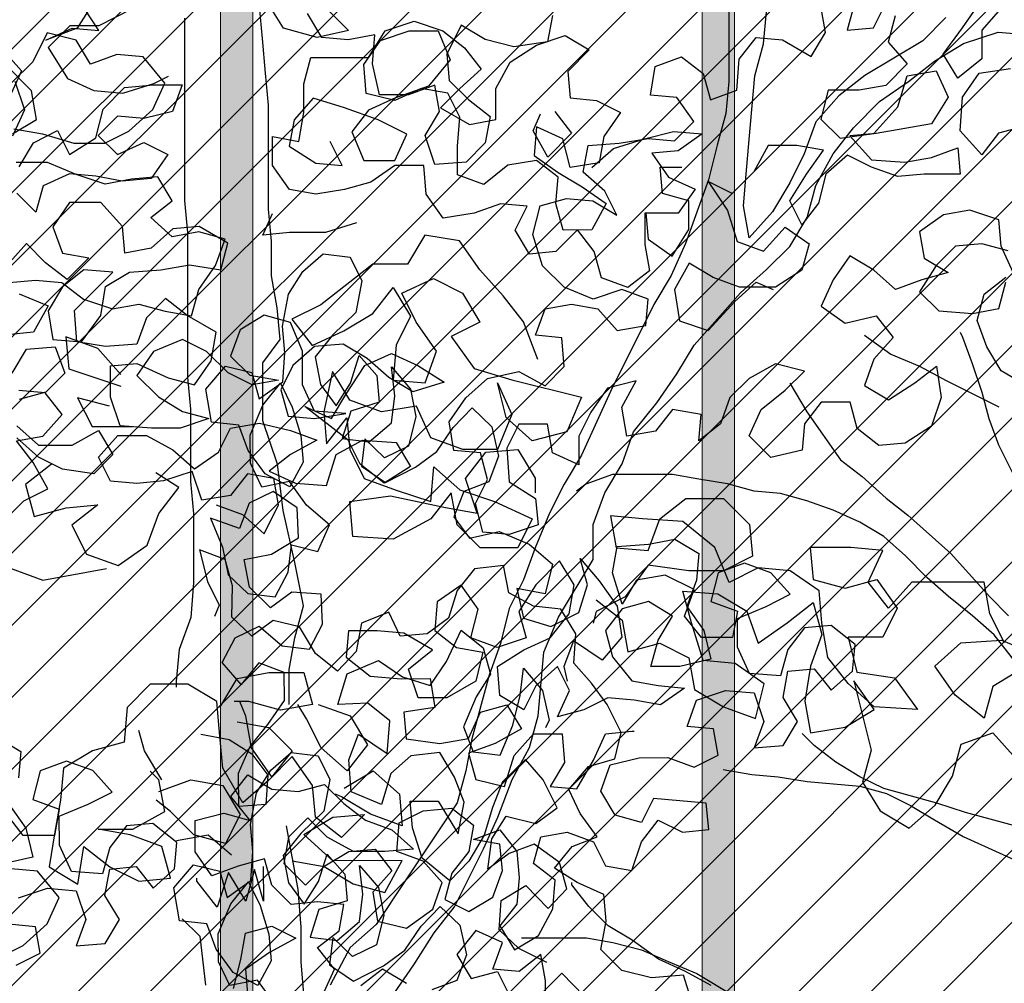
# Model space of a CAD drawing. Header units: centimetres. Extents: x 100159 to 737697, y -50084 to 234864.
# Tile 141 of 165: x 403985 to 404046, y -17625 to -17565. Entities that reach past the tile are written whole.
import ezdxf

# ---------------------------------------------------------------- set-up
doc = ezdxf.new("R2010")
doc.units = ezdxf.units.CM
doc.layers.get('0').update_dxf_attribs({"lineweight": 5})
for name, color, linetype, lineweight in [('DDL- MENUISERIES EXT', 8, 'Continuous', 5), ('DDL-HACHURES', 252, 'Continuous', 13), ('DDL-HACHURES POCHAGE GRIS', 251, 'Continuous', 5), ('DDL-TRAIT EPAIS', 7, 'Continuous', 5)]:
    doc.layers.add(name, color=color, linetype=linetype, lineweight=lineweight)
doc.layers.add('DDL- PAYSAGE', color=63, linetype='Continuous')

# ---------------------------------------------------------------- blocks, each defined once
blk = doc.blocks.new('fenetre facade est self')
at = {"layer": 'DDL- MENUISERIES EXT', "lineweight": 5, "true_color": 0x7aafdf}
h = blk.add_hatch(dxfattribs=at)
h.set_pattern_fill('ANSI31', color=143, angle=-1e-14)
h.paths.add_polyline_path([(-2052.073, 3), (-2188.079, 3), (-2188.079, -349), (-2052.073, -349)])
h.paths.add_polyline_path([(-1962.073, 3), (-2042.073, 3), (-2042.073, -349), (-1962.073, -349)])
h.paths.add_polyline_path([(-1772.073, 3.142), (-1952.073, 3.142), (-1952.073, -349), (-1772.073, -349)])
h.paths.add_polyline_path([(-1682.073, 3.116), (-1762.073, 3.116), (-1762.073, -349), (-1682.073, -349)])
h.paths.add_polyline_path([(-1557.454, 3.116), (-1672.073, 3.116), (-1672.073, -349), (-1557.454, -349)])
h.paths.add_polyline_path([(-1455.454, 3), (-1547.454, 3), (-1547.454, -349), (-1455.454, -349)])
h.paths.add_polyline_path([(-1122.044, 3), (-1355.594, 3), (-1355.594, -349), (-1122.044, -349)])
h.paths.add_polyline_path([(-948.044, 3.142), (-1112.044, 3.142), (-1112.044, -349), (-948.044, -349)])
h.paths.add_polyline_path([(-747.044, 3.142), (-938.044, 3.142), (-938.044, -349), (-747.044, -349)])
h.paths.add_polyline_path([(-557.044, 3.213), (-737.044, 3.213), (-737.044, -349), (-557.044, -349)])
h.paths.add_polyline_path([(-467.044, 3.142), (-547.044, 3.142), (-547.044, -349), (-467.044, -349)])
h.paths.add_polyline_path([(-277.044, 3.142), (-457.044, 3.142), (-457.044, -349), (-277.044, -349)])
h.paths.add_polyline_path([(-64.589, 3.142), (-267.044, 3.142), (-267.044, -349), (-64.589, -349)])
blk = doc.blocks.new('A$C640D435A')
for points in [[(137.59, 4233.46), (141.68, 4210.8), (170.51, 4206.66), (195.23, 4212.81), (215.83, 4225.15), (228.17, 4200.42), (226.09, 4177.77), (209.6, 4161.31), (191.05, 4146.92), (195.15, 4124.26), (211.61, 4107.77), (238.38, 4105.68), (246.64, 4130.39), (234.3, 4150.99), (238.44, 4173.64), (261.08, 4165.39), (285.8, 4165.36), (292, 4192.13), (289.96, 4216.84), (312.61, 4212.7), (335.27, 4214.74), (347.64, 4235.32)], [(3398.26, 4239.22), (3379.71, 4220.71), (3406.48, 4214.5), (3435.32, 4222.71), (3449.75, 4245.35)], [(3665.92, 4177.2), (3657.66, 4152.49), (3667.94, 4129.83)], [(3667.94, 4131.89), (3647.36, 4144.26), (3651.5, 4168.97), (3676.24, 4193.66)], [(3678.33, 4232.79), (3649.51, 4245.17), (3624.8, 4247.25), (3598.03, 4245.22), (3612.42, 4222.55), (3639.18, 4212.23), (3616.54, 4222.55), (3593.89, 4220.51), (3612.45, 4249.32), (3626.89, 4274.02), (3628.97, 4296.67), (3600.12, 4276.11), (3581.56, 4255.53), (3565.07, 4239.07), (3593.89, 4224.63), (3618.6, 4224.61), (3637.12, 4206.05), (3620.62, 4179.3), (3597.96, 4169.02), (3573.24, 4166.98), (3546.48, 4175.25), (3534.13, 4181.44)], [(2794.95, 3914.15), (2819.68, 3928.54), (2832.05, 3949.12), (2840.31, 3971.77), (2834.16, 3994.43), (2815.63, 4008.86)], [(2813.6, 4031.51), (2836.25, 4037.67), (2858.91, 4035.59), (2875.37, 4019.1), (2889.76, 3996.44), (2873.27, 3979.98), (2844.44, 3977.94), (2821.79, 3982.08), (2815.63, 4004.74)], [(2809.46, 4012.98), (2819.78, 4035.63), (2821.86, 4058.28), (2846.58, 4066.49), (2869.23, 4062.35), (2889.81, 4047.92), (2885.67, 4025.27), (2865.06, 4012.93), (2887.71, 4006.73), (2910.36, 3998.48), (2928.9, 4014.93), (2949.51, 4027.27), (2963.91, 4006.66), (2974.18, 3984), (2953.58, 3969.61), (2926.81, 3975.81), (2912.38, 3957.29), (2928.83, 3938.74), (2937.05, 3916.08), (2916.45, 3903.74), (2893.81, 3918.18), (2875.29, 3932.61), (2871.14, 3905.84), (2879.36, 3881.12), (2902, 3866.68), (2924.65, 3864.6), (2943.2, 3879), (2949.39, 3901.65), (2974.11, 3901.63), (2988.51, 3883.08), (2990.54, 3860.43), (3017.31, 3854.22), (3035.86, 3872.74), (3025.59, 3895.4), (3005.01, 3911.9), (2988.55, 3928.39), (3013.26, 3934.54), (3035.91, 3922.17), (3052.37, 3905.68), (3060.58, 3883.01), (3079.1, 3868.58), (3077.07, 3891.24), (3101.78, 3895.33), (3116.18, 3876.79), (3140.89, 3872.64), (3145.03, 3897.35), (3132.69, 3920.02), (3157.4, 3913.82), (3171.8, 3893.21), (3182.08, 3872.61), (3182.05, 3847.89), (3204.72, 3858.17), (3208.86, 3882.88), (3233.57, 3882.86), (3243.85, 3862.25), (3241.76, 3833.42), (3219.1, 3819.03), (3217.01, 3796.38), (3241.72, 3788.12), (3264.37, 3790.16), (3270.58, 3814.86), (3260.3, 3835.47), (3266.5, 3858.11), (3289.15, 3860.15), (3293.29, 3884.86), (3278.9, 3905.47), (3260.38, 3921.96), (3233.61, 3928.16), (3210.95, 3915.83), (3194.49, 3932.32), (3196.57, 3957.03), (3219.22, 3959.07), (3211.01, 3981.73), (3188.36, 3985.87), (3165.7, 3981.77), (3149.21, 3963.25), (3124.5, 3967.39), (3122.46, 3990.04), (3145.12, 3998.26), (3169.83, 3990), (3194.55, 4000.28), (3213.1, 4018.79), (3221.36, 4045.56), (3215.21, 4070.27), (3192.56, 4076.47), (3169.9, 4074.44), (3149.3, 4062.1), (3159.61, 4082.68), (3178.16, 4099.14), (3174.07, 4121.8), (3147.3, 4123.88), (3122.59, 4128.02), (3099.93, 4125.98), (3083.47, 4142.47), (3097.91, 4163.05), (3120.56, 4165.09), (3116.47, 4189.81), (3093.82, 4198.07), (3075.27, 4183.67), (3069.07, 4161.02), (3046.43, 4169.28), (3044.39, 4196.05), (3030, 4214.6), (3007.34, 4212.56), (2982.62, 4198.17), (2970.28, 4218.77), (2974.42, 4241.42)], [(2939.43, 4266.17), (2951.75, 4220.85), (2929.1, 4222.93), (2918.82, 4243.53)], [(2799.28, 4138.61), (2821.93, 4132.42), (2836.32, 4113.87), (2854.88, 4134.44), (2852.84, 4163.28), (2838.45, 4183.88), (2811.68, 4188.03)], [(2819.96, 4239.5), (2836.42, 4220.95), (2836.4, 4196.24), (2856.98, 4179.75), (2869.35, 4200.33), (2852.9, 4223), (2838.5, 4243.61)], [(2910.57, 4233.24), (2916.73, 4210.58), (2900.24, 4192.07), (2918.75, 4173.51), (2941.4, 4169.37), (2968.17, 4169.35), (2974.33, 4144.63), (2957.84, 4128.17), (2929.01, 4132.32), (2908.44, 4154.99), (2900.23, 4181.77), (2875.52, 4185.91), (2865.2, 4163.27), (2879.6, 4140.6), (2902.24, 4136.46), (2926.95, 4132.32), (2949.6, 4130.24), (2931.05, 4109.66), (2902.22, 4107.63), (2879.57, 4111.77), (2856.92, 4120.03), (2854.84, 4097.38), (2885.73, 4097.35), (2908.38, 4095.27), (2931.05, 4103.48), (2951.65, 4113.76), (2970.17, 4097.27), (2976.32, 4072.55), (2990.72, 4054.01), (3001.04, 4074.59), (2986.64, 4097.26), (2972.25, 4117.86), (2994.9, 4121.96), (3019.61, 4121.94), (3031.95, 4099.27), (3050.47, 4080.72), (3071.07, 4091), (3054.57, 4066.3), (3046.31, 4039.54), (3023.65, 4031.32), (3005.13, 4051.93), (2984.53, 4037.54), (2990.69, 4014.88), (3013.33, 4000.44), (3044.22, 4000.41), (3066.88, 4008.63), (3087.48, 4020.97), (3099.82, 3998.3), (3095.67, 3971.54), (3070.95, 3963.32), (3048.32, 3988.05), (3029.8, 4004.55), (3015.38, 3998.38)], [(609.6, 3798.42), (591.08, 3816.97), (570.5, 3827.29), (582.87, 3849.93), (597.31, 3868.45), (574.66, 3872.59), (558.2, 3891.14), (572.63, 3909.66), (595.29, 3911.7)], [(603.61, 4004.36), (580.96, 4006.44), (558.3, 4004.41), (539.75, 3990.01), (515.03, 3981.79), (492.39, 3985.93), (469.73, 3979.77), (447.07, 3975.68), (440.91, 3998.34), (426.52, 4018.94), (418.3, 4041.6), (440.96, 4047.76), (463.61, 4043.62), (482.16, 4060.08), (463.64, 4074.51), (476.01, 4095.09), (498.66, 4093.01), (521.31, 4088.87), (546.03, 4097.09), (570.75, 4107.36), (597.52, 4107.34)], [(599.61, 4136.17), (574.89, 4132.07), (548.11, 4123.86), (521.34, 4123.88), (500.76, 4134.2), (480.18, 4152.75), (469.91, 4175.41), (488.46, 4198.05), (511.12, 4200.09), (533.76, 4191.83), (546.14, 4212.41), (570.85, 4218.57), (583.19, 4193.84), (601.7, 4175.29)], [(3493.06, 3813.54), (3470.4, 3805.32), (3451.85, 3788.86), (3439.52, 3813.58), (3443.66, 3836.23), (3466.32, 3840.33), (3480.71, 3821.78), (3505.42, 3817.64), (3513.68, 3842.35), (3538.39, 3834.09), (3561.04, 3832.01), (3583.69, 3834.05), (3594.01, 3854.63), (3577.55, 3873.18), (3552.84, 3873.2), (3530.18, 3860.87), (3511.63, 3844.41), (3491.05, 3858.84), (3480.77, 3879.45), (3456.06, 3883.59), (3429.28, 3877.43), (3406.62, 3869.22), (3429.26, 3856.84), (3447.78, 3842.41), (3425.12, 3832.13), (3398.35, 3830.1), (3390.13, 3856.88), (3367.49, 3869.25), (3338.66, 3867.22), (3326.29, 3846.64), (3348.93, 3832.2), (3369.53, 3848.66), (3379.85, 3869.24), (3416.94, 3898.04), (3394.28, 3887.76), (3381.94, 3908.37), (3365.49, 3933.1), (3342.85, 3943.41), (3320.19, 3933.14), (3297.52, 3918.74), (3324.28, 3910.48), (3344.89, 3922.82), (3363.44, 3939.28), (3384.04, 3951.61), (3408.75, 3949.53), (3427.27, 3933.04), (3437.55, 3912.44), (3431.35, 3889.79), (3408.7, 3887.75), (3381.93, 3891.89), (3408.7, 3893.93), (3419.02, 3916.57), (3419.05, 3945.4), (3429.37, 3970.11), (3452.02, 3976.26), (3472.61, 3963.89), (3480.82, 3941.23), (3464.33, 3924.77), (3439.62, 3920.67), (3462.27, 3916.53), (3482.87, 3926.81), (3501.42, 3945.33), (3522.02, 3955.61), (3546.73, 3945.29), (3561.12, 3924.68), (3542.57, 3906.16), (3521.97, 3893.82), (3499.31, 3887.67), (3524.01, 3879.41), (3548.73, 3879.38), (3575.5, 3881.42), (3583.76, 3906.12), (3583.78, 3932.9), (3561.13, 3934.98), (3534.35, 3922.64), (3511.69, 3916.49), (3497.3, 3937.09), (3493.2, 3961.81), (3517.92, 3976.2), (3536.47, 3990.6), (3552.93, 3974.11), (3561.15, 3951.45), (3587.92, 3949.37), (3612.63, 3953.46), (3614.72, 3980.23), (3581.8, 4013.21), (3606.51, 4015.25), (3625.03, 4000.82), (3637.37, 3980.21), (3633.23, 3955.5), (3608.52, 3953.47), (3592.06, 3976.13), (3587.97, 4000.85), (3567.38, 4013.23), (3540.61, 4015.31), (3515.9, 4019.45), (3489.13, 4015.36), (3482.97, 4038.02), (3507.7, 4052.41), (3530.35, 4050.33), (3548.87, 4033.84), (3571.52, 4029.7), (3573.6, 4052.35), (3592.15, 4072.92), (3618.92, 4072.9), (3633.32, 4052.29), (3625.06, 4029.65), (3602.4, 4025.55), (3620.92, 4007), (3639.47, 4021.4), (3655.96, 4037.86), (3672.42, 4019.31)], [(3662.1, 3994.6), (3637.37, 3984.33), (3649.71, 3961.67), (3672.36, 3959.59)], [(3668.21, 3926.64), (3655.88, 3947.25), (3631.16, 3949.33), (3622.91, 3926.68), (3639.37, 3910.19), (3662.01, 3903.99)], [(3664.05, 3881.34), (3645.5, 3864.88), (3616.67, 3864.91), (3594.03, 3877.28), (3581.66, 3856.7), (3598.12, 3840.21), (3624.89, 3844.31), (3645.49, 3854.58), (3664.04, 3871.04)], [(3676.7, 4204.65), (3660.21, 4186.13), (3670.49, 4163.46)], [(3662.2, 4103.75), (3649.86, 4124.36), (3629.27, 4134.67), (3618.96, 4114.09), (3596.32, 4128.52), (3590.16, 4153.24), (3571.65, 4171.79), (3546.94, 4173.87), (3522.22, 4173.9), (3530.44, 4151.24), (3555.15, 4145.04), (3577.8, 4147.07), (3594.26, 4130.58), (3577.77, 4114.12), (3555.13, 4124.44), (3534.53, 4114.16), (3548.92, 4093.56), (3573.63, 4091.48), (3596.29, 4095.57), (3618.94, 4097.61), (3641.59, 4087.29), (3647.75, 4064.64), (3664.24, 4081.1)], [(3170.86, 4103), (3152.34, 4119.49), (3125.58, 4127.75), (3100.87, 4133.95), (3076.16, 4131.91), (3096.74, 4117.48), (3119.39, 4115.4), (3104.95, 4094.82), (3082.29, 4084.54), (3096.69, 4063.94), (3125.52, 4063.91), (3125.49, 4037.14), (3121.35, 4014.49), (3139.88, 4000.06), (3162.54, 4008.27), (3168.73, 4030.92), (3183.17, 4049.44), (3201.68, 4030.89), (3224.34, 4028.81), (3236.71, 4049.39), (3226.43, 4069.99), (3249.09, 4072.03), (3271.73, 4063.78), (3298.5, 4059.63), (3312.94, 4080.21), (3315.02, 4104.92), (3339.73, 4104.9), (3360.31, 4090.47), (3382.96, 4084.27), (3407.67, 4080.13), (3430.32, 4084.22), (3444.76, 4104.8), (3444.78, 4129.52), (3422.12, 4125.42), (3418.03, 4150.13), (3418.05, 4174.85), (3411.89, 4197.51), (3362.47, 4197.55), (3348.07, 4220.22), (3323.37, 4228.48), (3298.65, 4220.26), (3280.1, 4205.86), (3265.67, 4187.34), (3284.19, 4170.85), (3300.65, 4154.36), (3275.92, 4139.97), (3253.27, 4144.11), (3253.3, 4170.88), (3240.96, 4193.54), (3218.32, 4207.98), (3193.62, 4216.24), (3173.01, 4203.9), (3191.53, 4185.35), (3189.45, 4162.7), (3166.79, 4160.66), (3146.19, 4150.38), (3160.59, 4129.78), (3164.69, 4107.12), (3189.39, 4102.98), (3195.6, 4127.68), (3218.26, 4137.96), (3220.29, 4113.25), (3199.69, 4098.85), (3179.08, 4086.51), (3158.48, 4072.12), (3170.81, 4049.45), (3195.52, 4049.43), (3201.72, 4072.08), (3199.68, 4094.73), (3218.23, 4109.13), (3242.94, 4104.99), (3263.52, 4088.49), (3286.18, 4096.71), (3286.2, 4121.42), (3284.16, 4146.14), (3294.48, 4166.72), (3317.14, 4170.82), (3339.78, 4160.5), (3364.5, 4166.66), (3366.58, 4191.37), (3352.18, 4211.98), (3327.48, 4220.24), (3302.77, 4220.26), (3292.45, 4195.56), (3310.96, 4172.89), (3339.78, 4162.56), (3362.43, 4152.24), (3376.82, 4133.7), (3366.5, 4108.99), (3339.73, 4109.02), (3329.46, 4131.68), (3354.18, 4144.01), (3383.02, 4154.29), (3409.8, 4162.5), (3426.26, 4143.95), (3430.36, 4121.29), (3407.69, 4106.9), (3385.04, 4104.86), (3395.35, 4125.44)], [(135.45, 4151.08), (121.02, 4132.56), (141.59, 4111.95), (153.97, 4134.59), (147.81, 4149.01)], [(3124.59, 4064.18), (3122.51, 4041.53), (3101.9, 4027.13), (3087.51, 4049.8), (3087.53, 4074.51), (3110.19, 4080.67), (3112.27, 4103.32), (3093.73, 4103.34)], [(3372.63, 4055.45), (3399.4, 4047.18), (3430.29, 4047.16), (3452.94, 4045.07), (3444.72, 4063.62)], [(439.08, 3616.88), (414.7, 3612.36), (395.24, 3600.05), (381.77, 3581.72), (383.47, 3556.64), (406.42, 3554.81), (406.85, 3583.42), (396.67, 3606.4), (381.53, 3625.16), (367.46, 3645.68), (367.52, 3669.7), (389.44, 3678.12), (404.58, 3659.36), (420.88, 3678.38), (409.63, 3699.6), (389.18, 3709.55), (369.35, 3692.65), (346.03, 3689.89), (334.79, 3711.11), (335.92, 3736.89), (361, 3738.59), (379.33, 3725.12), (397.39, 3743.08), (402.04, 3766.73), (378.39, 3771.38), (355.47, 3785.22), (356.6, 3811), (377.13, 3825.07), (397.58, 3815.13), (406, 3793.21), (430.75, 3802.32), (420.44, 3777.27), (415.78, 3753.62), (398.79, 3737.42), (375.47, 3734.66), (364.22, 3755.88), (361.46, 3779.2), (338.84, 3773.61), (328.66, 3796.59), (348.49, 3813.49), (363.02, 3833.58), (386.67, 3828.93), (396.62, 3849.39), (396.68, 3873.4), (385.8, 3899.21), (370.67, 3917.97), (360.72, 3897.52), (353.24, 3873.17), (351.41, 3850.22), (362.66, 3828.99), (383.88, 3840.24), (398.41, 3860.33), (406.59, 3881.85), (429.91, 3884.62), (434.93, 3912.86), (418.03, 3932.68), (395.41, 3927.09), (388.99, 3904.5), (368.9, 3919.04), (367.2, 3944.12), (369.03, 3967.07), (363.81, 3994.28), (351.5, 4013.74), (334.23, 4028.97), (310.92, 4026.21), (300.97, 4005.75), (306.2, 3978.54), (325.92, 3959.42), (341.06, 3940.66), (336.4, 3917.01), (322.93, 3898.68), (310.63, 3918.14), (303.27, 3941.82), (288.04, 3924.55), (286.21, 3901.6), (310.56, 3894.12), (317.91, 3870.44), (294.6, 3867.67), (275.57, 3883.97), (272.81, 3907.29), (275.7, 3932), (259.4, 3912.98), (254.75, 3889.33), (261.03, 3863.88), (281.49, 3853.94), (298.49, 3870.14), (301.25, 3846.82), (280.73, 3832.75), (254.98, 3845.88), (236.65, 3859.35), (222.58, 3879.88), (206.38, 3896.87), (189.38, 3880.67), (183.66, 3855.26), (192.08, 3833.34), (213.6, 3825.16), (222.02, 3803.24), (208.55, 3784.91), (183.14, 3790.63), (157.33, 3779.75), (137.5, 3762.85), (143.79, 3737.4), (168.17, 3741.93), (162.45, 3716.52), (138.77, 3709.16), (114.79, 3721.24), (107.43, 3744.92), (113.85, 3767.51), (97.55, 3748.48), (81.96, 3726.62), (78, 3700.14), (94.9, 3680.32), (119.31, 3696.85), (127.73, 3674.94), (124.87, 3662.23)], [(3000.89, 3918.08), (2986.46, 3893.38), (2957.59, 3852.22), (2939.04, 3837.82), (2918.43, 3819.3), (2899.88, 3804.91), (2862.78, 3771.99), (2829.8, 3734.95), (2813.31, 3718.49)], [(2801.05, 3823.53), (2821.68, 3864.7), (2829.94, 3887.34), (2836.14, 3909.99), (2844.4, 3934.7), (2852.66, 3957.34), (2854.72, 3961.46)], [(2937.09, 3959.32), (2914.42, 3942.87), (2889.7, 3932.6), (2867.04, 3920.26), (2821.71, 3897.65)], [(2098.5, 3486.44), (2098.38, 3356.7), (2096.3, 3334.05), (2096.21, 3231.08), (2094.13, 3208.43), (2094.08, 3156.95), (2092, 3134.29), (2091.95, 3084.87), (2093.99, 3060.16), (2102.21, 3037.49), (2104.25, 3014.84), (2104.24, 3010.72)], [(1556.89, 3486.93), (1573.35, 3470.44), (1614.51, 3445.69), (1633.03, 3431.26), (1649.49, 3412.71), (1657.71, 3390.05), (1667.99, 3369.45), (1680.32, 3348.84), (1696.78, 3330.3), (1700.92, 3352.94), (1698.88, 3375.6), (1696.84, 3400.31), (1692.77, 3445.62), (1686.61, 3468.28), (1684.57, 3490.94)], [(2763.79, 3617.63), (2778.23, 3640.27), (2794.72, 3660.85), (2811.22, 3683.49), (2825.65, 3702.01), (2844.2, 3718.46), (2864.81, 3734.92), (2883.36, 3751.38), (2901.91, 3769.9), (2920.46, 3786.35), (2941.06, 3798.69), (2963.73, 3808.97), (2986.39, 3817.18), (3009.04, 3823.34), (3031.7, 3825.38), (3054.36, 3831.54), (3079.07, 3835.63), (3101.73, 3839.73), (3153.21, 3839.68), (3175.86, 3831.43), (3184.09, 3825.24)], [(1711.37, 3519.74), (1711.3, 3441.49), (1713.34, 3418.83), (1719.49, 3396.17), (1725.65, 3371.46), (1742.08, 3326.14), (1752.36, 3303.47), (1764.7, 3282.87), (1795.53, 3221.06), (1816.08, 3175.73), (1828.42, 3155.13), (1838.7, 3134.53), (1848.97, 3109.8), (1857.19, 3087.14), (1867.47, 3066.54), (1873.62, 3041.82), (1881.84, 3019.16), (1894.15, 2973.85), (1898.25, 2951.19), (1904.41, 2928.53), (1941.43, 2872.89), (1941.43, 2872.89), (1961.99, 2841.98), (1980.51, 2825.49), (1994.9, 2798.71)], [(2013.43, 2792.51), (2015.51, 2815.16), (2015.53, 2839.88), (2017.62, 2866.65), (2025.9, 2911.94)], [(2023.92, 2998.44), (2023.94, 3023.15), (2019.84, 3045.81), (2013.68, 3068.47), (2019.89, 3099.35), (2028.16, 3136.41), (2032.31, 3169.36), (2042.63, 3200.24), (2042.67, 3241.43), (2030.33, 3257.91), (2032.41, 3280.56), (2036.55, 3303.21), (2036.57, 3327.92), (2038.65, 3350.58), (2038.72, 3424.71), (2040.8, 3447.36), (2042.88, 3472.07), (2044.96, 3494.73)], [(3478.19, 3398.68), (3472.03, 3423.4), (3467.94, 3446.06), (3445.29, 3452.26), (3424.69, 3441.98), (3447.33, 3429.6), (3467.91, 3415.17), (3465.83, 3390.46)], [(3401.99, 3392.57), (3391.71, 3415.24), (3406.14, 3433.76), (3387.62, 3448.19), (3383.53, 3470.85), (3406.18, 3472.89), (3428.83, 3470.81), (3445.32, 3487.27), (3451.52, 3509.91), (3474.17, 3503.71), (3496.81, 3495.46), (3511.25, 3516.04), (3511.27, 3542.81), (3486.56, 3549.01), (3463.91, 3542.85), (3480.4, 3563.43), (3466, 3581.98), (3445.4, 3569.64), (3422.74, 3567.6), (3400.09, 3573.8), (3383.6, 3557.34), (3365.06, 3542.94), (3342.4, 3534.72), (3323.85, 3518.27), (3348.56, 3516.19), (3375.33, 3516.16), (3397.99, 3528.5), (3414.48, 3544.96), (3430.94, 3528.47), (3435.04, 3505.81), (3416.49, 3487.29), (3400.03, 3503.78), (3379.45, 3516.16), (3356.8, 3518.24), (3342.36, 3499.72), (3358.82, 3481.17), (3354.68, 3456.46), (3329.96, 3450.3), (3307.33, 3466.8), (3299.11, 3489.46), (3315.6, 3507.98), (3338.26, 3516.19), (3336.22, 3540.91), (3315.64, 3551.22), (3290.93, 3553.31), (3272.38, 3538.91), (3276.48, 3516.25), (3290.88, 3497.7), (3297.04, 3475.04), (3276.43, 3464.77), (3255.85, 3477.14), (3247.63, 3499.8), (3249.71, 3522.45), (3272.37, 3526.55), (3249.73, 3534.81), (3235.29, 3516.29), (3233.21, 3493.64), (3235.25, 3470.98), (3249.65, 3452.44), (3237.27, 3431.85), (3216.69, 3444.23), (3204.36, 3466.89), (3202.32, 3491.61), (3220.87, 3506.01), (3214.71, 3528.66), (3192.06, 3532.8), (3169.4, 3524.59), (3159.09, 3504), (3136.43, 3499.9), (3128.21, 3524.62), (3113.82, 3543.17), (3093.21, 3532.89), (3070.56, 3534.97), (3072.64, 3557.62), (3117.95, 3561.7), (3128.23, 3541.1), (3150.89, 3547.26), (3163.26, 3567.84), (3155.05, 3590.5), (3130.34, 3596.7), (3105.63, 3596.72), (3082.97, 3588.51), (3062.38, 3598.82), (3066.52, 3621.47), (3089.18, 3623.51), (3080.96, 3646.17), (3056.25, 3654.43), (3031.54, 3652.39), (3023.28, 3627.69), (3031.5, 3605.03), (3006.79, 3607.11), (2994.45, 3627.71), (3006.82, 3648.3), (3002.73, 3670.95), (2980.08, 3673.03), (2965.64, 3654.51), (2947.12, 3671), (2945.09, 3693.66), (2965.69, 3710.12), (2988.35, 3708.04), (3002.74, 3689.49), (3008.9, 3666.83), (3035.67, 3668.86), (3045.99, 3691.51), (3046.01, 3716.22), (3021.31, 3726.54), (3000.73, 3736.85), (3017.22, 3755.37), (3039.88, 3763.59), (3062.53, 3755.33), (3068.68, 3730.61), (3046.02, 3722.4), (3050.12, 3699.74), (3076.89, 3699.72), (3091.32, 3718.24), (3083.11, 3740.9), (3107.83, 3753.23), (3132.54, 3749.09), (3144.88, 3728.49), (3153.14, 3755.25), (3149.04, 3777.91), (3122.27, 3779.99), (3099.62, 3784.13), (3079.02, 3771.79), (3081.05, 3749.14), (3089.27, 3726.48), (3074.84, 3705.9), (3068.64, 3681.19), (3095.4, 3674.99), (3120.11, 3674.96), (3113.96, 3697.62), (3101.62, 3718.23), (3122.22, 3730.57), (3144.87, 3724.37), (3159.27, 3705.82), (3153.07, 3683.17), (3136.58, 3662.59), (3113.92, 3658.5), (3091.27, 3656.46), (3111.85, 3642.02), (3134.5, 3646.12), (3157.16, 3648.16), (3177.74, 3637.84), (3200.39, 3631.64), (3190.11, 3654.31), (3200.43, 3674.89), (3218.95, 3658.4), (3229.23, 3637.8), (3249.83, 3650.13), (3251.91, 3674.84), (3229.27, 3689.28), (3206.63, 3699.6), (3190.17, 3720.21), (3186.08, 3744.92), (3198.45, 3765.5), (3219.03, 3744.89), (3233.42, 3722.23), (3227.22, 3699.58), (3251.93, 3691.32), (3274.59, 3699.54), (3268.43, 3724.25), (3282.87, 3744.83), (3303.45, 3730.4), (3305.48, 3705.69), (3286.94, 3691.29), (3264.28, 3687.19), (3270.44, 3662.47), (3295.13, 3648.03), (3319.85, 3648.01), (3328.11, 3672.72), (3307.53, 3689.21), (3332.25, 3703.6), (3354.91, 3705.64), (3379.62, 3705.62), (3381.66, 3682.96), (3361.05, 3666.51), (3334.28, 3664.47), (3309.57, 3664.49), (3305.42, 3639.79), (3332.19, 3635.64), (3330.11, 3612.99), (3301.28, 3608.9), (3276.57, 3613.04), (3266.29, 3635.7), (3243.65, 3641.9), (3231.27, 3621.32), (3253.91, 3608.94), (3276.56, 3600.68), (3270.36, 3578.04), (3245.64, 3571.88), (3237.43, 3598.66), (3220.97, 3617.21), (3196.26, 3617.23), (3194.18, 3592.52), (3206.51, 3571.92), (3183.86, 3569.88), (3169.46, 3594.6), (3159.19, 3617.27), (3136.54, 3619.35), (3134.48, 3619.35)], [(147.45, 3393.74), (129.49, 3411.8), (110.36, 3392.07)], [(17.46, 3385.61), (24.94, 3409.96), (52.48, 3407.77), (77.93, 3414.06), (95.99, 3432.02), (91.46, 3456.4), (93.29, 3479.35), (116.28, 3489.53), (135.73, 3501.84), (120.6, 3520.6), (99.08, 3528.78), (113.61, 3548.87), (123.55, 3569.33), (106.65, 3589.16), (84.07, 3595.57), (78.48, 3618.19), (90.55, 3642.18), (104.02, 3660.5), (119.25, 3677.77), (117.56, 3702.85), (130.33, 3724.01), (153.65, 3726.77), (174.87, 3738.01), (179.52, 3761.66), (204.24, 3758.77), (219.37, 3740.01), (226.72, 3716.33), (245.05, 3702.86), (268.01, 3701.03), (277.95, 3721.49), (301.23, 3712.24), (305.76, 3687.86), (321.96, 3670.87), (340.72, 3686), (354.56, 3708.92), (377.17, 3714.51), (395.5, 3701.04), (412.5, 3717.24), (411.87, 3744.09), (418.28, 3766.67), (440.2, 3775.09), (433.42, 3747.91), (423.48, 3727.45), (427.33, 3717.91)], [(142.23, 3420.95), (166.27, 3432.89), (183.27, 3449.09), (181.57, 3474.17), (160.42, 3486.94), (141.29, 3467.22), (125.09, 3484.21), (131.51, 3506.8), (153.1, 3522.63), (174.62, 3514.45), (192.95, 3500.98), (189.48, 3527.13), (177.18, 3546.58), (151.73, 3540.3), (133.4, 3553.77), (145.47, 3577.75), (160.71, 3595.01), (180.43, 3575.89), (188.85, 3553.97), (196.2, 3530.29), (209.21, 3508), (225.41, 3491.01), (249.13, 3510.37), (257.67, 3536.48), (259.5, 3559.43), (235.49, 3559.49), (218.46, 3531.29), (213.23, 3558.49), (221.41, 3580.02), (234.18, 3601.17), (258.9, 3598.28), (276.16, 3583.05), (284.22, 3556.54), (310.03, 3567.42), (312.22, 3594.96), (303.8, 3616.88), (279.39, 3600.35), (276.99, 3628.25), (295.75, 3643.39), (321.53, 3642.26), (313.48, 3668.77), (286.67, 3680.14), (266.15, 3666.07), (242.46, 3658.72), (228.39, 3679.24), (215.75, 3706.12), (196.99, 3690.98), (190.57, 3668.39), (202.88, 3648.94), (213.76, 3623.13), (205.58, 3601.6), (182.26, 3598.84), (171.38, 3624.65), (165.09, 3650.1), (162.33, 3673.42), (146.03, 3654.39), (140.31, 3628.97), (143.47, 3622.26)], [(2734.93, 3580.59), (2730.79, 3557.94), (2726.65, 3533.23), (2722.51, 3510.58), (2712.19, 3490), (2708.05, 3467.35), (2726.6, 3481.75), (2741.04, 3504.38), (2761.64, 3518.78), (2782.25, 3529.06), (2804.91, 3537.28), (2850.22, 3549.59), (2874.94, 3557.81), (2920.26, 3570.12), (2940.86, 3580.4), (2961.47, 3592.74), (2980.02, 3607.13), (2990.32, 3617.42)], [(3664.62, 3418.7), (3644.03, 3429.02), (3648.17, 3451.67), (3670.83, 3453.71)], [(3662.61, 3476.37), (3637.91, 3484.63), (3613.19, 3482.59), (3604.93, 3457.89), (3613.15, 3435.23), (3588.44, 3437.31), (3576.1, 3457.91), (3588.48, 3478.49), (3584.38, 3501.15), (3561.73, 3503.23), (3547.29, 3484.71), (3528.77, 3501.2), (3526.74, 3523.86), (3547.34, 3540.31), (3570, 3538.23), (3584.39, 3519.69), (3590.55, 3497.03), (3617.32, 3499.06), (3627.64, 3521.71), (3627.67, 3546.42), (3602.96, 3556.74), (3582.38, 3567.05), (3598.87, 3585.57), (3621.53, 3593.79), (3644.18, 3585.53), (3650.33, 3560.81), (3627.67, 3552.6), (3631.77, 3529.94), (3658.54, 3529.91), (3672.97, 3548.44)], [(3681.27, 3614.33), (3660.67, 3601.99), (3662.7, 3579.34)], [(3670.92, 3556.67), (3656.49, 3536.09), (3650.29, 3511.39), (3677.05, 3505.19)], [(375.94, 3385.71), (390.47, 3405.8), (414.12, 3401.14), (424.06, 3421.6), (424.13, 3445.62), (413.25, 3471.43), (398.11, 3490.19), (388.17, 3469.73), (380.69, 3445.38), (378.86, 3422.43), (390.1, 3401.21), (411.33, 3412.45), (425.86, 3432.54), (434.04, 3454.07), (457.36, 3456.83), (462.38, 3485.07), (445.48, 3504.89), (422.86, 3499.3), (416.44, 3476.72), (396.35, 3491.25), (394.65, 3516.33), (396.48, 3539.28), (391.26, 3566.49), (378.95, 3585.95), (361.68, 3601.18), (338.36, 3598.42), (328.42, 3577.96), (333.65, 3550.75), (353.37, 3531.63), (368.51, 3512.87), (363.85, 3489.22), (350.38, 3470.89), (338.07, 3490.35), (330.72, 3514.03), (315.49, 3496.77), (313.66, 3473.81), (338.01, 3466.33), (345.36, 3442.65), (322.04, 3439.89), (303.02, 3456.18), (300.25, 3479.5), (303.15, 3504.22), (286.85, 3485.19), (282.19, 3461.54), (288.48, 3436.09), (308.94, 3426.15), (325.94, 3442.35), (328.7, 3419.03), (308.18, 3404.96), (282.43, 3418.1), (264.1, 3431.57), (250.03, 3452.09), (233.83, 3469.09), (216.83, 3452.88), (211.11, 3427.47), (219.53, 3405.55), (241.05, 3397.37)], [(612.19, 3425.18), (591.6, 3435.49), (571.02, 3454.05), (560.75, 3476.71), (579.3, 3499.35), (601.96, 3501.38)], [(3058.25, 3586.47), (3033.54, 3582.37), (3010.88, 3580.33), (2986.17, 3576.24), (2940.86, 3572.16), (2918.2, 3566), (2897.59, 3555.73), (2876.99, 3543.39), (2852.26, 3529), (2784.28, 3498.17), (2765.73, 3483.77), (2747.18, 3467.31), (2726.57, 3454.97), (2708.03, 3438.52), (2699.77, 3415.87), (2687.37, 3370.58)], [(3068.38, 3401.12), (3091.04, 3413.45), (3113.71, 3423.73), (3136.37, 3440.18), (3156.98, 3452.52), (3173.47, 3468.98), (3187.9, 3487.5), (3187.9, 3489.56)], [(1949.59, 2792.57), (1935.19, 2813.18), (1920.8, 2835.84), (1906.4, 2854.39), (1885.84, 2895.6), (1875.57, 2918.26), (1865.3, 2945.04), (1852.96, 2967.7), (1846.8, 2990.36), (1842.73, 3035.67), (1832.45, 3060.39), (1807.78, 3101.6), (1807.8, 3126.32), (1799.58, 3148.98), (1787.25, 3169.58), (1779.03, 3192.24), (1762.57, 3212.85), (1748.18, 3233.46), (1735.84, 3254.06), (1702.92, 3291.16), (1684.4, 3307.65), (1667.94, 3324.14), (1655.61, 3344.75), (1649.45, 3367.41), (1637.11, 3390.07), (1622.72, 3408.62), (1604.2, 3427.17), (1583.62, 3441.6), (1565.1, 3456.04), (1544.51, 3468.41), (1519.81, 3476.67), (1497.15, 3474.63)], [(3210.46, 3380.39), (3210.48, 3405.11), (3214.62, 3427.76), (3233.14, 3413.32), (3255.79, 3415.36), (3247.58, 3438.02), (3270.24, 3448.3), (3286.7, 3427.69), (3274.32, 3407.11), (3251.67, 3413.31), (3241.36, 3392.72)], [(3329.92, 3402.94), (3350.52, 3415.27), (3369.05, 3400.84)], [(3231.11, 3442.16), (3175.5, 3442.21), (3152.85, 3438.11), (3128.13, 3431.95), (3105.47, 3421.68), (3080.74, 3411.4), (3018.93, 3374.39)], [(1847.03, 3243.66), (1857.36, 3270.43), (1871.79, 3288.95), (1888.28, 3307.47), (1902.71, 3328.05), (1927.43, 3332.14), (1939.77, 3311.54), (1964.48, 3311.52), (2001.52, 3282.65), (2022.11, 3272.34), (2007.67, 3253.81), (1985.03, 3264.13), (1964.45, 3276.51), (1950.05, 3295.05), (1937.67, 3274.47), (1947.95, 3253.87), (1949.99, 3229.15), (1927.33, 3227.12), (1919.12, 3249.78), (1933.55, 3270.36), (1943.87, 3290.94), (1921.22, 3301.26), (1900.62, 3290.98), (1888.25, 3270.4), (1908.83, 3260.08), (1892.33, 3237.45), (1865.56, 3229.23), (1816.12, 3216.92), (1826.39, 3192.2), (1851.1, 3186), (1869.65, 3202.46), (1875.85, 3227.16), (1865.53, 3204.52), (1875.81, 3179.8), (1900.52, 3179.78), (1923.18, 3187.99), (1933.5, 3210.64), (1958.21, 3206.49), (1980.87, 3214.71), (1993.24, 3235.29), (1999.39, 3206.46), (1997.31, 3183.81), (1982.91, 3202.35), (1980.83, 3179.7), (1970.52, 3159.12), (1947.86, 3150.9), (1923.14, 3142.69), (1921.1, 3167.4), (1902.55, 3150.94), (1877.83, 3142.73), (1851.05, 3130.4), (1861.33, 3109.79), (1888.1, 3109.77), (1904.59, 3126.23), (1908.73, 3148.88), (1923.13, 3130.33), (1949.89, 3115.89), (1978.72, 3117.92), (1980.8, 3142.63), (1951.97, 3146.78), (1912.84, 3138.58), (1890.18, 3134.48), (1898.44, 3159.18), (1884.04, 3177.73), (1861.39, 3179.81), (1849.02, 3159.23), (1849.01, 3148.93)], [(2143.57, 3233.1), (2160.06, 3251.62), (2182.73, 3259.83), (2180.65, 3237.18), (2143.57, 3224.86)], [(2151.79, 3210.44), (2174.45, 3216.59), (2164.13, 3196.01), (2135.3, 3196.04)], [(2192.94, 3169.21), (2211.46, 3154.78), (2205.26, 3132.13), (2182.61, 3138.33), (2159.96, 3140.41), (2178.48, 3125.98), (2168.17, 3105.39), (2145.51, 3097.18), (2124.93, 3111.61), (2116.71, 3134.27), (2102.31, 3152.82), (2118.8, 3163.1)], [(2252.65, 3152.68), (2285.59, 3150.59), (2310.31, 3154.69), (2326.77, 3138.2), (2310.28, 3119.68), (2283.5, 3117.64), (2260.85, 3119.72), (2242.31, 3105.33), (2223.78, 3119.76), (2221.7, 3095.05), (2199.04, 3086.83), (2153.74, 3095.11)], [(1805.69, 3072.78), (1787.14, 3058.38), (1783, 3035.73), (1760.36, 3041.93), (1739.75, 3031.65), (1735.61, 3009), (1715.01, 2996.66), (1692.35, 2988.45), (1686.19, 3013.16), (1706.8, 3027.56), (1729.46, 3029.6), (1737.72, 3056.36), (1743.92, 3079.01), (1719.2, 3076.97), (1698.6, 3064.64), (1690.34, 3041.99), (1669.76, 3056.43), (1651.24, 3070.86), (1645.04, 3048.21), (1653.26, 3025.55), (1657.35, 3000.83), (1653.21, 2978.18), (1628.5, 2982.33), (1607.92, 2994.7), (1622.36, 3015.28), (1609.95, 2965.87), (1616.11, 2943.21), (1603.74, 2922.63), (1583.13, 2910.29), (1564.61, 2926.78), (1552.27, 2947.39), (1546.12, 2970.05), (1523.47, 2978.3), (1506.98, 2959.78)], [(1502.92, 3023.63), (1523.5, 3011.25), (1529.66, 2988.59), (1550.27, 3005.05), (1564.7, 3025.63), (1546.18, 3042.12), (1517.35, 3044.21), (1492.63, 3033.93)], [(1515.29, 3042.15), (1525.61, 3062.74), (1529.75, 3085.38), (1581.23, 3085.34), (1597.69, 3066.79), (1612.12, 3085.31), (1601.85, 3107.97), (1624.5, 3110.01), (1653.33, 3109.98), (1651.25, 3087.33), (1628.59, 3081.18), (1605.95, 3087.37), (1591.51, 3066.79), (1601.79, 3046.19), (1626.5, 3046.17), (1620.3, 3021.46), (1593.53, 3017.37), (1577.03, 2994.73), (1607.92, 2996.76), (1626.47, 3013.22), (1640.9, 3031.74), (1645.05, 3056.45), (1647.13, 3079.1), (1667.73, 3093.5), (1690.39, 3095.53), (1710.97, 3085.22), (1721.29, 3109.92), (1743.96, 3128.43), (1772.79, 3130.47), (1795.45, 3132.51), (1791.31, 3109.86), (1768.65, 3107.82), (1760.44, 3130.48), (1741.92, 3144.91), (1715.15, 3144.94), (1696.59, 3126.42), (1694.51, 3103.77), (1715.1, 3093.45), (1739.81, 3093.43), (1768.65, 3097.52), (1785.1, 3074.85), (1805.68, 3064.54), (1807.74, 3056.3)], [(2073.34, 2996.33), (2061, 3016.94), (2038.35, 3021.08), (2013.64, 3021.1), (2007.44, 2998.45), (2030.09, 2994.31), (2052.75, 3000.47), (2063.04, 3000.46)], [(2021.75, 2887.24), (1999.1, 2883.14), (1978.49, 2870.8), (1955.83, 2864.64), (1943.5, 2887.31), (1992.92, 2887.26), (2013.53, 2905.78), (1992.95, 2918.15), (1970.3, 2920.23), (1986.76, 2903.74), (2005.31, 2918.14), (2007.39, 2940.79), (2021.82, 2961.37), (2038.28, 2944.88), (2056.8, 2928.39), (2071.24, 2953.09), (2073.32, 2975.74), (2075.4, 3000.45), (2096.01, 3012.79), (2122.78, 3012.76), (2139.24, 2996.27), (2141.27, 2971.56), (2163.92, 2965.36), (2184.5, 2952.99), (2186.54, 2930.33), (2190.64, 2907.67), (2194.74, 2882.96), (2174.13, 2870.62), (2170.04, 2897.4), (2151.49, 2883), (2130.89, 2872.72), (2108.24, 2874.8), (2114.43, 2897.45), (2137.1, 2905.66), (2159.75, 2909.76), (2135.04, 2909.78), (2112.4, 2922.16), (2116.54, 2944.81), (2122.72, 2950.98)], [(2003.32, 2998.46), (1980.66, 2990.24), (1968.29, 2969.66), (1982.68, 2951.11), (2001.23, 2967.57), (2011.55, 2988.15), (2017.74, 2998.44)], [(2060.97, 2986.05), (2038.32, 2981.95), (2021.83, 2965.49), (2036.22, 2946.94), (2050.66, 2967.52), (2054.8, 2990.17), (2058.93, 3000.47)], [(2114.48, 2944.81), (2126.85, 2965.39), (2130.98, 2979.81)], [(1984.73, 2938.75), (1964.15, 2951.13), (1945.6, 2934.67), (1943.52, 2912.02), (1966.18, 2920.24), (1986.79, 2932.57), (1990.91, 2934.63)], [(2116.53, 2936.57), (2093.88, 2944.83), (2071.23, 2940.73), (2058.85, 2920.15), (2069.13, 2899.55), (2091.79, 2905.71), (2108.28, 2922.17), (2118.58, 2930.39)], [(2104.14, 2901.58), (2081.49, 2905.71), (2065, 2891.31)], [(2042.34, 2883.1), (2042.32, 2858.39), (2048.52, 2881.03), (2054.68, 2858.37), (2067.05, 2878.96), (2075.27, 2854.24), (2089.7, 2872.76), (2089.7, 2874.82)], [(2099.97, 2845.98), (2087.6, 2833.63), (2083.45, 2798.63)]]:
    blk.add_lwpolyline(points)
blk = doc.blocks.new('veget facade ouest self')
at = {"layer": 'DDL- PAYSAGE', "rotation": 270}
for p, xscale, yscale, zscale in [((-10.696, -387.727), -0.07261483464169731, 0.07261483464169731, 0.07261483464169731), ((-8.842, -538.625), -0.08759222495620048, 0.08759222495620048, 0.08759222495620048), ((-10.696, -610.447), -0.07261483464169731, 0.07261483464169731, 0.07261483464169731)]:
    blk.add_blockref('A$C640D435A', p, dxfattribs=dict(at, xscale=xscale, yscale=yscale, zscale=zscale))
blk = doc.blocks.new('*U184')
h = blk.add_hatch(color=256)
h.dxf.hatch_style = 1
h.paths.add_polyline_path([(-180.929, 0.997), (-180.929, -1.003), (180.929, -0.997), (180.929, 1.003)])
at = {"layer": 'DDL-TRAIT EPAIS'}
blk.add_lwpolyline([(-180.929, 0.997), (-180.929, -1.003), (180.929, -0.997), (180.929, 1.003)], close=True, dxfattribs=at)
blk = doc.blocks.new('*U185')
at = {"color": 0, "linetype": 'ByBlock', "lineweight": -2, "transparency": 16777216}
for p in [(0, -360), (0, -390)]:
    blk.add_blockref('*U184', p, dxfattribs=at)

msp = doc.modelspace()

# ---------------------------------------------------------------- hatches: boundary and pattern name
at = {"layer": 'DDL-HACHURES'}
h = msp.add_hatch(dxfattribs=at)
h.set_pattern_fill('ANSI31', color=256, scale=5, angle=180)
h.set_pattern_definition([(315, (487101.846, -21236.112), (11.2253202, 11.2253202), [])])
edge = h.paths.add_edge_path()
edge.add_line((428241.223, -20411.342), (430732.326, -20411.377))
edge.add_line((430732.326, -20411.377), (430732.469, -20542.781))
edge.add_line((430732.469, -20542.781), (430771.842, -20569.512))
edge.add_line((430771.842, -20569.512), (430771.842, -20447.377))
edge.add_line((430771.842, -20447.377), (431572.594, -20447.377))
edge.add_line((431572.594, -20447.377), (431572.594, -20557.358))
edge.add_line((431572.594, -20557.358), (431592.594, -20570.936))
edge.add_line((431592.594, -20570.936), (431592.594, -20447.377))
edge.add_line((431592.594, -20447.377), (431852.489, -20447.377))
edge.add_line((431852.489, -20447.377), (431852.489, -20557.286))
edge.add_line((431852.489, -20557.286), (431872.594, -20570.512))
edge.add_line((431872.594, -20570.512), (431872.594, -20447.377))
edge.add_line((431872.594, -20447.377), (432672.944, -20447.377))
edge.add_line((432672.944, -20447.377), (432672.944, -20556.215))
edge.add_line((432672.944, -20556.215), (432712.53, -20583.09))
edge.add_line((432712.53, -20583.09), (432712.53, -20413.377))
edge.add_line((432712.53, -20413.377), (432730.53, -20413.377))
edge.add_line((432730.53, -20413.377), (432730.53, -20431.377))
edge.add_line((432730.53, -20431.377), (432952.464, -20432.308))
edge.add_line((432952.464, -20432.308), (432952.464, -20471.377))
edge.add_line((432952.464, -20471.377), (432972.464, -20471.377))
edge.add_line((432972.464, -20471.377), (432972.464, -20431.377))
edge.add_line((432972.464, -20431.377), (433251.467, -20430.076))
edge.add_line((433251.467, -20430.076), (433251.467, -20605.165))
edge.add_line((433251.467, -20605.165), (433271.467, -20596.83))
edge.add_line((433271.467, -20596.83), (433271.467, -20431.377))
edge.add_line((433271.467, -20431.377), (433772.53, -20431.377))
edge.add_line((433772.53, -20431.377), (433772.53, -20596.83))
edge.add_line((433772.53, -20596.83), (433792.53, -20603.864))
edge.add_line((433792.53, -20603.864), (433792.53, -20431.377))
edge.add_line((433792.53, -20431.377), (433812.532, -20431.377))
edge.add_line((433812.532, -20431.377), (433812.532, -20471.377))
edge.add_line((433812.532, -20471.377), (433832.532, -20471.377))
edge.add_line((433832.532, -20471.377), (433832.532, -20411.377))
edge.add_line((433832.532, -20411.377), (434044.531, -20411.377))
edge.add_line((434044.531, -20411.377), (434044.531, -20426.377))
edge.add_line((434044.531, -20426.377), (435404.807, -20480.764))
edge.add_line((435404.807, -20480.764), (435404.807, -20469.769))
edge.add_line((435404.807, -20469.769), (435547.248, -20477.825))
edge.add_line((435547.248, -20477.825), (435546.926, -20489.675))
edge.add_line((435546.926, -20489.675), (437193.368, -20551.115))
edge.add_line((437193.368, -20551.115), (437732.1, -20616.411))
edge.add_line((437732.1, -20616.411), (437732.1, -20631.411))
edge.add_line((437732.1, -20631.411), (438339.416, -20630.913))
edge.add_line((438339.416, -20630.913), (438339.416, -20615.913))
edge.add_line((438339.416, -20615.913), (438805.023, -20610.193))
edge.add_line((438805.023, -20610.193), (438811.747, -21068.427))
edge.add_line((438811.747, -21068.427), (421995.953, -21014.17))
edge.add_line((421995.953, -21014.17), (423667.654, -20634.342))
edge.add_arc((423727.96, -20641.842), 60.77, 172.91073, 187.08927)
edge.add_arc((424337.298, -76079283.802), 76058634.463, 89.99949554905, 90.00050445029, ccw=False)
edge.add_line((425006.944, -20649.342), (425006.944, -20612.039))
edge.add_line((425006.944, -20612.039), (425953.543, -20512.039))
edge.add_line((425953.543, -20512.039), (428241.223, -20411.342))

# ---------------------------------------------------------------- block references
at = {"rotation": 90}
msp.add_blockref('*U185', (403638.256, -17680.658), dxfattribs=at)
at = {"layer": 'DDL-HACHURES', "color": 254}
msp.add_blockref('fenetre facade est self', (405871.251, -17507.729), dxfattribs=at)
at = {"layer": 'DDL-HACHURES POCHAGE GRIS', "rotation": 90}
msp.add_blockref('veget facade ouest self', (403640.179, -17861.587), dxfattribs=at)

doc.saveas('drawing.dxf')
